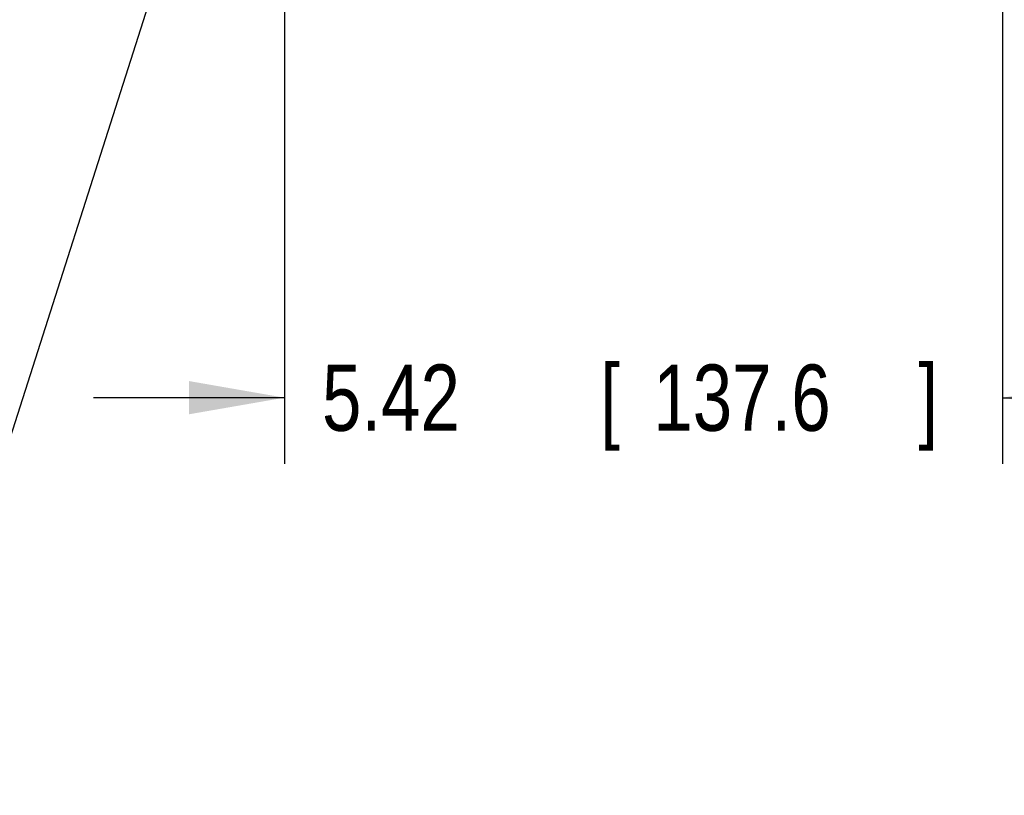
# Model space of a CAD drawing. Header units: inches. Extents: x 0 to 34, y 0 to 22.
# Tile 51 of 84: x 27.8 to 29.7, y 12.7 to 14.2. Entities that reach past the tile are written whole.
import ezdxf

# ---------------------------------------------------------------- set-up
doc = ezdxf.new("R2010")
doc.units = ezdxf.units.IN
doc.header["$LTSCALE"] = 1.87
doc.header["$MEASUREMENT"] = 0
doc.layers.get('0').update_dxf_attribs({"linetype": 'CONTINUOUS'})
doc.layers.add('DETAIL', color=7, linetype='CONTINUOUS')
doc.layers.add('DIMENSIONS', color=7, linetype='CONTINUOUS')
doc.styles.get("Standard").update_dxf_attribs({"font": 'txt', "width": 0.8})
doc.dimstyles.new('DIMSTYLE_2', dxfattribs={"dimtxt": 0.125, "dimasz": 0.18, "dimexe": 0.18, "dimexo": 0.0625, "dimgap": 0.09, "dimtad": 0, "dimtih": 1, "dimtoh": 1, "dimlfac": 4, "dimzin": 4, "dimdsep": 46, "dimtxsty": 'STANDARD', "dimblk": '_FILLED', "dimblk1": '_FILLED', "dimblk2": '_FILLED', "dimcen": 0.09, "dimadec": 0, "dimazin": 0, "dimtp": 0.01, "dimtm": 0.01, "dimtfac": 1, "dimtofl": 0, "dimtmove": 0, "dimatfit": 3, "dimldrblk": '_FILLED', "dimfxl": 1, "dimtolj": 1, "dimtzin": 4, "dimarcsym": 0})

# ---------------------------------------------------------------- blocks, each defined once
blk = doc.blocks.new('_FILLED')
at = {"color": 0, "linetype": 'BYBLOCK'}
blk.add_solid([(0, 0), (-1, 0.174), (-1, -0.174)], dxfattribs=at)
blk = doc.blocks.new('*D15')
at = {"layer": 'DIMENSIONS', "color": 2, "linetype": 'CONTINUOUS'}
for p, q in [((28.3421, 14.7463), (28.3421, 13.3198)), ((29.6969, 14.1898), (29.6969, 13.3198)), ((28.3421, 13.4448), (27.9821, 13.4448)), ((29.6969, 13.4448), (30.0569, 13.4448))]:
    blk.add_line(p, q, dxfattribs=at)
at = {"layer": 'DIMENSIONS', "color": 2, "linetype": 'CONTINUOUS', "xscale": 0.18, "yscale": 0.18, "zscale": 0.18}
blk.add_blockref('_FILLED', (28.3421, 13.4448), dxfattribs=at)
at = {"layer": 'DIMENSIONS', "color": 2, "linetype": 'CONTINUOUS', "xscale": 0.18, "yscale": 0.18, "zscale": 0.18, "rotation": 180}
blk.add_blockref('_FILLED', (29.6969, 13.4448), dxfattribs=at)
at = {"layer": 'DIMENSIONS', "color": 2, "linetype": 'CONTINUOUS', "width": 0.8}
for s, p in [('5.42', (28.4129, 13.3823)), ('[', (28.9379, 13.3823)), ('137.6', (29.0379, 13.3823)), (']', (29.5379, 13.3823))]:
    blk.add_text(s, height=0.125, dxfattribs=at).set_placement(p)

msp = doc.modelspace()

# ---------------------------------------------------------------- linework, layer by layer
at = {"layer": 'DETAIL', "color": 2, "linetype": 'CONTINUOUS'}
msp.add_line((28.27165, 14.77088), (27.60893, 12.69483), dxfattribs=at)

# ---------------------------------------------------------------- dimensions: what is measured, and where the dimension line sits
at = {"layer": 'DIMENSIONS', "color": 2, "linetype": 'CONTINUOUS'}
dim = msp.add_linear_dim(base=(28.34209, 13.44483), p1=(29.69687, 14.18983), p2=(28.34209, 14.7463), angle=180, dimstyle='DIMSTYLE_2', dxfattribs=at)
dim.commit()
dim.dimension.update_dxf_attribs({"geometry": '*D15', "text_midpoint": (29.02539, 13.44483), "dimtype": 160})

doc.saveas('drawing.dxf')
